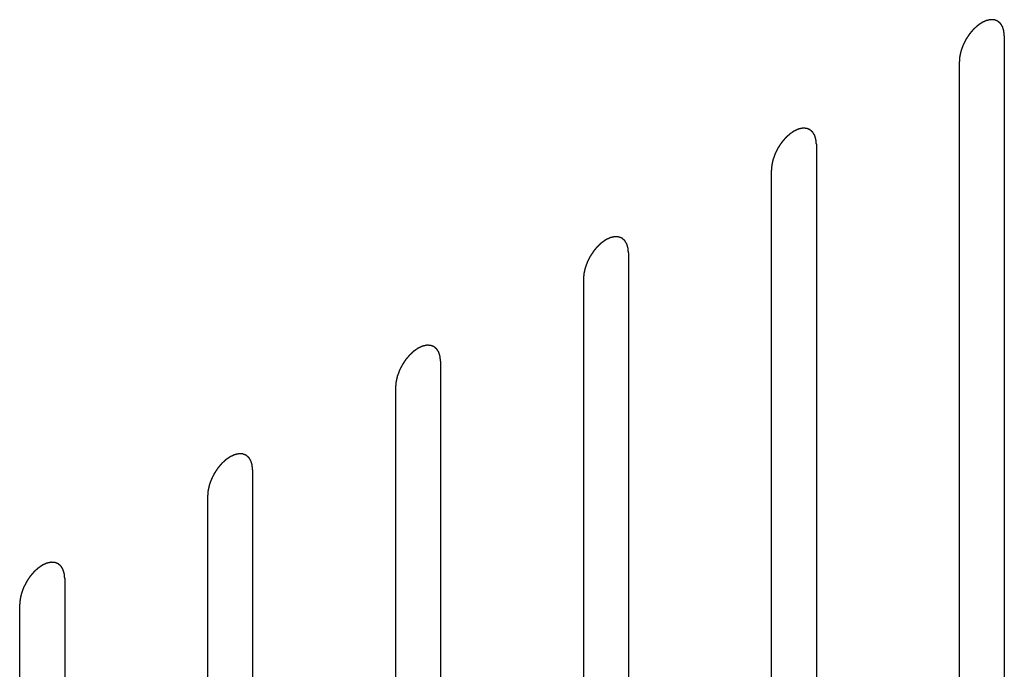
# Model space of a CAD drawing. Header units: inches. Extents: x 6 to 353, y 6 to 228.
# Tile 47 of 256: x 337.038 to 338.198, y 75.631 to 76.396. Entities that reach past the tile are written whole.
import ezdxf

# ---------------------------------------------------------------- set-up
doc = ezdxf.new("R2010")
doc.units = ezdxf.units.IN
doc.header["$LTSCALE"] = 19.946667
doc.header["$MEASUREMENT"] = 0
doc.linetypes.add('HIDDEN', pattern=[0.2, 0.1, -0.1])
doc.layers.add('DEFAULT_2', color=7, linetype='HIDDEN')

msp = doc.modelspace()

# ---------------------------------------------------------------- linework, layer by layer
at = {"layer": 'DEFAULT_2', "color": 7, "linetype": 'HIDDEN'}
for p, q in [((338.1978, 76.3769), (338.1978, 75.4176)), ((338.1448, 76.3463), (338.1448, 75.3869)), ((337.9765, 76.2492), (337.9765, 75.2898)), ((337.9234, 76.2185), (337.9234, 75.2592)), ((337.7552, 76.1214), (337.7552, 75.162)), ((337.7021, 76.0908), (337.7021, 75.1314)), ((337.5338, 75.9936), (337.5338, 75.0342)), ((337.4808, 75.963), (337.4808, 75.0036)), ((337.3125, 75.8658), (337.3125, 74.9064)), ((337.2595, 75.8352), (337.2595, 74.8758)), ((337.0912, 75.738), (337.0912, 74.7787)), ((337.0381, 75.7074), (337.0381, 74.748))]:
    msp.add_line(p, q, dxfattribs=at)
for points in [[(338.1978, 76.3769), (338.1977, 76.3779), (338.1976, 76.3793), (338.1974, 76.381), (338.1974, 76.3818), (338.1973, 76.3822), (338.1973, 76.3826), (338.1972, 76.3829), (338.1971, 76.3833), (338.1969, 76.384), (338.1965, 76.385), (338.1962, 76.386), (338.196, 76.3868), (338.1959, 76.3872), (338.1958, 76.3875), (338.1956, 76.3877), (338.1954, 76.388), (338.1951, 76.3886), (338.1946, 76.3894), (338.1941, 76.3902), (338.1937, 76.3908), (338.1935, 76.3911), (338.1934, 76.3914), (338.1932, 76.3915), (338.1929, 76.3917), (338.1924, 76.3921), (338.1917, 76.3927), (338.191, 76.3933), (338.1905, 76.3937), (338.1902, 76.3939), (338.19, 76.3941), (338.1898, 76.3942), (338.1894, 76.3943), (338.1889, 76.3945), (338.188, 76.3949), (338.1872, 76.3952), (338.1866, 76.3954), (338.1863, 76.3955), (338.186, 76.3956), (338.1857, 76.3956), (338.1854, 76.3956), (338.1847, 76.3957), (338.1838, 76.3957), (338.1828, 76.3957), (338.1821, 76.3958), (338.1818, 76.3958), (338.1815, 76.3958), (338.1812, 76.3957), (338.1808, 76.3956), (338.18, 76.3955), (338.179, 76.3952), (338.178, 76.395), (338.1772, 76.3948), (338.1768, 76.3947), (338.1765, 76.3947), (338.1762, 76.3945), (338.1758, 76.3943), (338.1752, 76.3941), (338.1746, 76.3938), (338.1737, 76.3934), (338.1728, 76.393), (338.172, 76.3926), (338.1716, 76.3924), (338.1713, 76.3923), (338.171, 76.392), (338.1705, 76.3917), (338.1698, 76.3912), (338.1687, 76.3905), (338.1676, 76.3897), (338.1668, 76.3891), (338.1661, 76.3887), (338.1655, 76.3881), (338.1647, 76.3874), (338.1637, 76.3864), (338.1626, 76.3855), (338.1618, 76.3847), (338.1612, 76.3841), (338.1606, 76.3834), (338.1598, 76.3825), (338.1589, 76.3814), (338.1579, 76.3803), (338.1572, 76.3793), (338.1566, 76.3787), (338.1561, 76.3779), (338.1554, 76.3769), (338.1546, 76.3756), (338.1537, 76.3743), (338.153, 76.3732), (338.1525, 76.3725), (338.1521, 76.3716), (338.1516, 76.3706), (338.1509, 76.3692), (338.1502, 76.3679), (338.1497, 76.3668), (338.1492, 76.366), (338.1489, 76.3651), (338.1485, 76.364), (338.148, 76.3626), (338.1475, 76.3612), (338.1471, 76.3601), (338.1468, 76.3593), (338.1466, 76.3584), (338.1464, 76.3573), (338.146, 76.356), (338.1457, 76.3546), (338.1455, 76.3535), (338.1453, 76.3527), (338.1452, 76.3519), (338.1451, 76.3508), (338.145, 76.349), (338.1449, 76.3474), (338.1448, 76.3463)], [(337.9765, 76.2492), (337.9764, 76.2501), (337.9763, 76.2515), (337.9761, 76.2532), (337.976, 76.254), (337.976, 76.2545), (337.976, 76.2548), (337.9759, 76.2551), (337.9758, 76.2555), (337.9755, 76.2562), (337.9752, 76.2573), (337.9749, 76.2583), (337.9747, 76.259), (337.9746, 76.2594), (337.9745, 76.2597), (337.9743, 76.2599), (337.9741, 76.2602), (337.9738, 76.2608), (337.9733, 76.2616), (337.9728, 76.2624), (337.9724, 76.263), (337.9722, 76.2633), (337.9721, 76.2636), (337.9718, 76.2637), (337.9716, 76.264), (337.9711, 76.2644), (337.9704, 76.2649), (337.9697, 76.2655), (337.9692, 76.2659), (337.9689, 76.2662), (337.9687, 76.2664), (337.9685, 76.2664), (337.9681, 76.2666), (337.9675, 76.2668), (337.9667, 76.2671), (337.9659, 76.2674), (337.9653, 76.2676), (337.965, 76.2677), (337.9647, 76.2678), (337.9644, 76.2678), (337.964, 76.2678), (337.9634, 76.2679), (337.9624, 76.2679), (337.9615, 76.268), (337.9608, 76.268), (337.9604, 76.268), (337.9602, 76.268), (337.9598, 76.2679), (337.9594, 76.2678), (337.9587, 76.2677), (337.9577, 76.2675), (337.9566, 76.2672), (337.9559, 76.2671), (337.9555, 76.267), (337.9552, 76.2669), (337.9549, 76.2667), (337.9544, 76.2665), (337.9539, 76.2663), (337.9532, 76.266), (337.9524, 76.2656), (337.9515, 76.2652), (337.9507, 76.2648), (337.9503, 76.2646), (337.95, 76.2645), (337.9496, 76.2642), (337.9492, 76.264), (337.9485, 76.2634), (337.9474, 76.2627), (337.9463, 76.262), (337.9455, 76.2614), (337.9448, 76.261), (337.9442, 76.2603), (337.9434, 76.2596), (337.9423, 76.2586), (337.9413, 76.2577), (337.9405, 76.2569), (337.9398, 76.2564), (337.9393, 76.2556), (337.9385, 76.2547), (337.9376, 76.2536), (337.9366, 76.2525), (337.9359, 76.2516), (337.9353, 76.2509), (337.9348, 76.2501), (337.9341, 76.2491), (337.9332, 76.2478), (337.9324, 76.2465), (337.9317, 76.2455), (337.9312, 76.2447), (337.9308, 76.2439), (337.9302, 76.2428), (337.9296, 76.2414), (337.9289, 76.2401), (337.9283, 76.239), (337.9279, 76.2382), (337.9276, 76.2373), (337.9272, 76.2362), (337.9267, 76.2348), (337.9262, 76.2334), (337.9258, 76.2323), (337.9254, 76.2315), (337.9253, 76.2307), (337.925, 76.2296), (337.9247, 76.2282), (337.9244, 76.2268), (337.9242, 76.2257), (337.9239, 76.2249), (337.9239, 76.2241), (337.9238, 76.223), (337.9237, 76.2212), (337.9235, 76.2196), (337.9234, 76.2185)], [(337.7552, 76.1214), (337.7551, 76.1223), (337.7549, 76.1237), (337.7548, 76.1254), (337.7547, 76.1262), (337.7547, 76.1267), (337.7547, 76.1271), (337.7545, 76.1273), (337.7544, 76.1278), (337.7542, 76.1285), (337.7539, 76.1295), (337.7536, 76.1305), (337.7534, 76.1312), (337.7532, 76.1316), (337.7532, 76.1319), (337.753, 76.1321), (337.7528, 76.1325), (337.7524, 76.133), (337.7519, 76.1338), (337.7514, 76.1346), (337.7511, 76.1352), (337.7509, 76.1355), (337.7507, 76.1358), (337.7505, 76.1359), (337.7502, 76.1362), (337.7497, 76.1366), (337.7491, 76.1372), (337.7484, 76.1377), (337.7479, 76.1382), (337.7476, 76.1384), (337.7474, 76.1386), (337.7471, 76.1386), (337.7468, 76.1388), (337.7462, 76.139), (337.7454, 76.1393), (337.7446, 76.1396), (337.744, 76.1398), (337.7436, 76.1399), (337.7434, 76.1401), (337.7431, 76.14), (337.7427, 76.1401), (337.7421, 76.1401), (337.7411, 76.1401), (337.7402, 76.1402), (337.7395, 76.1402), (337.7391, 76.1402), (337.7388, 76.1403), (337.7385, 76.1402), (337.7381, 76.1401), (337.7374, 76.1399), (337.7364, 76.1397), (337.7353, 76.1394), (337.7346, 76.1393), (337.7342, 76.1392), (337.7339, 76.1391), (337.7335, 76.139), (337.7331, 76.1388), (337.7326, 76.1385), (337.7319, 76.1382), (337.731, 76.1378), (337.7302, 76.1374), (337.7294, 76.1371), (337.729, 76.1368), (337.7286, 76.1367), (337.7283, 76.1365), (337.7279, 76.1362), (337.7271, 76.1357), (337.7261, 76.1349), (337.725, 76.1342), (337.7241, 76.1336), (337.7235, 76.1332), (337.7229, 76.1326), (337.722, 76.1318), (337.721, 76.1308), (337.72, 76.1299), (337.7192, 76.1291), (337.7185, 76.1286), (337.718, 76.1279), (337.7172, 76.127), (337.7162, 76.1258), (337.7153, 76.1247), (337.7145, 76.1238), (337.7139, 76.1231), (337.7135, 76.1223), (337.7128, 76.1213), (337.7119, 76.12), (337.7111, 76.1187), (337.7104, 76.1177), (337.7099, 76.1169), (337.7095, 76.1161), (337.7089, 76.115), (337.7082, 76.1136), (337.7076, 76.1123), (337.707, 76.1112), (337.7066, 76.1104), (337.7063, 76.1096), (337.7059, 76.1084), (337.7054, 76.107), (337.7049, 76.1057), (337.7045, 76.1045), (337.7041, 76.1037), (337.704, 76.1029), (337.7037, 76.1018), (337.7034, 76.1004), (337.7031, 76.099), (337.7028, 76.0979), (337.7026, 76.0971), (337.7026, 76.0963), (337.7025, 76.0953), (337.7023, 76.0934), (337.7022, 76.0918), (337.7021, 76.0908)], [(337.5338, 75.9936), (337.5337, 75.9945), (337.5336, 75.996), (337.5335, 75.9976), (337.5334, 75.9984), (337.5333, 75.9989), (337.5333, 75.9993), (337.5332, 75.9996), (337.5331, 76), (337.5329, 76.0007), (337.5326, 76.0017), (337.5323, 76.0027), (337.532, 76.0034), (337.5319, 76.0038), (337.5318, 76.0041), (337.5317, 76.0044), (337.5315, 76.0047), (337.5311, 76.0052), (337.5306, 76.0061), (337.5301, 76.0069), (337.5298, 76.0074), (337.5295, 76.0077), (337.5294, 76.008), (337.5292, 76.0082), (337.5289, 76.0084), (337.5284, 76.0088), (337.5277, 76.0094), (337.527, 76.01), (337.5265, 76.0104), (337.5263, 76.0106), (337.5261, 76.0108), (337.5258, 76.0109), (337.5255, 76.011), (337.5249, 76.0112), (337.5241, 76.0115), (337.5232, 76.0118), (337.5226, 76.012), (337.5223, 76.0122), (337.5221, 76.0123), (337.5218, 76.0123), (337.5214, 76.0123), (337.5207, 76.0123), (337.5198, 76.0124), (337.5188, 76.0124), (337.5182, 76.0124), (337.5178, 76.0124), (337.5175, 76.0125), (337.5172, 76.0124), (337.5168, 76.0123), (337.5161, 76.0121), (337.515, 76.0119), (337.514, 76.0117), (337.5133, 76.0115), (337.5129, 76.0114), (337.5126, 76.0114), (337.5122, 76.0112), (337.5118, 76.011), (337.5112, 76.0107), (337.5106, 76.0104), (337.5097, 76.01), (337.5088, 76.0096), (337.5081, 76.0093), (337.5076, 76.0091), (337.5073, 76.0089), (337.507, 76.0087), (337.5066, 76.0084), (337.5058, 76.0079), (337.5047, 76.0071), (337.5037, 76.0064), (337.5028, 76.0058), (337.5022, 76.0054), (337.5015, 76.0048), (337.5007, 76.004), (337.4997, 76.0031), (337.4986, 76.0021), (337.4978, 76.0013), (337.4972, 76.0008), (337.4966, 76.0001), (337.4959, 75.9992), (337.4949, 75.998), (337.494, 75.9969), (337.4932, 75.996), (337.4926, 75.9954), (337.4921, 75.9945), (337.4914, 75.9935), (337.4906, 75.9922), (337.4897, 75.9909), (337.4891, 75.9899), (337.4885, 75.9891), (337.4882, 75.9883), (337.4876, 75.9872), (337.4869, 75.9859), (337.4862, 75.9845), (337.4857, 75.9834), (337.4852, 75.9826), (337.485, 75.9818), (337.4846, 75.9807), (337.4841, 75.9793), (337.4835, 75.9779), (337.4831, 75.9768), (337.4828, 75.9759), (337.4827, 75.9751), (337.4824, 75.974), (337.4821, 75.9726), (337.4818, 75.9713), (337.4815, 75.9702), (337.4813, 75.9693), (337.4813, 75.9685), (337.4812, 75.9675), (337.481, 75.9656), (337.4809, 75.964), (337.4808, 75.963)], [(337.3125, 75.8658), (337.3124, 75.8668), (337.3123, 75.8682), (337.3121, 75.8698), (337.3121, 75.8707), (337.312, 75.8711), (337.312, 75.8715), (337.3119, 75.8718), (337.3118, 75.8722), (337.3116, 75.8729), (337.3113, 75.8739), (337.3109, 75.8749), (337.3107, 75.8756), (337.3106, 75.876), (337.3105, 75.8764), (337.3103, 75.8766), (337.3102, 75.8769), (337.3098, 75.8775), (337.3093, 75.8783), (337.3088, 75.8791), (337.3084, 75.8797), (337.3082, 75.88), (337.3081, 75.8802), (337.3079, 75.8804), (337.3076, 75.8806), (337.3071, 75.881), (337.3064, 75.8816), (337.3057, 75.8822), (337.3052, 75.8826), (337.3049, 75.8828), (337.3047, 75.883), (337.3045, 75.8831), (337.3042, 75.8832), (337.3036, 75.8834), (337.3027, 75.8837), (337.3019, 75.884), (337.3013, 75.8843), (337.301, 75.8844), (337.3007, 75.8845), (337.3005, 75.8845), (337.3001, 75.8845), (337.2994, 75.8845), (337.2985, 75.8846), (337.2975, 75.8846), (337.2968, 75.8846), (337.2965, 75.8846), (337.2962, 75.8847), (337.2959, 75.8846), (337.2955, 75.8845), (337.2947, 75.8843), (337.2937, 75.8841), (337.2927, 75.8839), (337.292, 75.8837), (337.2915, 75.8836), (337.2912, 75.8836), (337.2909, 75.8834), (337.2905, 75.8832), (337.2899, 75.883), (337.2893, 75.8826), (337.2884, 75.8822), (337.2875, 75.8818), (337.2868, 75.8815), (337.2863, 75.8813), (337.286, 75.8812), (337.2857, 75.8809), (337.2852, 75.8806), (337.2845, 75.8801), (337.2834, 75.8794), (337.2823, 75.8786), (337.2815, 75.878), (337.2808, 75.8776), (337.2802, 75.877), (337.2794, 75.8762), (337.2784, 75.8753), (337.2773, 75.8743), (337.2765, 75.8736), (337.2759, 75.873), (337.2753, 75.8723), (337.2745, 75.8714), (337.2736, 75.8703), (337.2726, 75.8691), (337.2719, 75.8682), (337.2713, 75.8676), (337.2708, 75.8668), (337.2701, 75.8657), (337.2693, 75.8644), (337.2684, 75.8632), (337.2678, 75.8621), (337.2672, 75.8614), (337.2668, 75.8605), (337.2663, 75.8594), (337.2656, 75.8581), (337.2649, 75.8567), (337.2644, 75.8556), (337.2639, 75.8548), (337.2637, 75.854), (337.2632, 75.8529), (337.2627, 75.8515), (337.2622, 75.8501), (337.2618, 75.849), (337.2615, 75.8481), (337.2613, 75.8473), (337.2611, 75.8462), (337.2608, 75.8449), (337.2604, 75.8435), (337.2602, 75.8424), (337.26, 75.8416), (337.2599, 75.8408), (337.2598, 75.8397), (337.2597, 75.8379), (337.2596, 75.8363), (337.2595, 75.8352)], [(337.0912, 75.738), (337.0911, 75.739), (337.091, 75.7404), (337.0908, 75.742), (337.0908, 75.7429), (337.0907, 75.7433), (337.0907, 75.7437), (337.0906, 75.744), (337.0905, 75.7444), (337.0902, 75.7451), (337.0899, 75.7461), (337.0896, 75.7471), (337.0894, 75.7479), (337.0893, 75.7482), (337.0892, 75.7486), (337.089, 75.7488), (337.0888, 75.7491), (337.0885, 75.7497), (337.088, 75.7505), (337.0875, 75.7513), (337.0871, 75.7519), (337.0869, 75.7522), (337.0868, 75.7525), (337.0865, 75.7526), (337.0863, 75.7528), (337.0858, 75.7532), (337.0851, 75.7538), (337.0844, 75.7544), (337.0839, 75.7548), (337.0836, 75.755), (337.0834, 75.7552), (337.0832, 75.7553), (337.0828, 75.7554), (337.0822, 75.7556), (337.0814, 75.756), (337.0806, 75.7563), (337.08, 75.7565), (337.0797, 75.7566), (337.0794, 75.7567), (337.0791, 75.7567), (337.0788, 75.7567), (337.0781, 75.7567), (337.0771, 75.7568), (337.0762, 75.7568), (337.0755, 75.7569), (337.0751, 75.7569), (337.0749, 75.7569), (337.0745, 75.7568), (337.0741, 75.7567), (337.0734, 75.7566), (337.0724, 75.7563), (337.0713, 75.7561), (337.0706, 75.7559), (337.0702, 75.7558), (337.0699, 75.7558), (337.0696, 75.7556), (337.0691, 75.7554), (337.0686, 75.7552), (337.0679, 75.7549), (337.0671, 75.7545), (337.0662, 75.7541), (337.0654, 75.7537), (337.065, 75.7535), (337.0647, 75.7534), (337.0643, 75.7531), (337.0639, 75.7528), (337.0632, 75.7523), (337.0621, 75.7516), (337.061, 75.7508), (337.0602, 75.7502), (337.0595, 75.7498), (337.0589, 75.7492), (337.0581, 75.7485), (337.057, 75.7475), (337.056, 75.7466), (337.0552, 75.7458), (337.0545, 75.7452), (337.054, 75.7445), (337.0532, 75.7436), (337.0523, 75.7425), (337.0513, 75.7414), (337.0506, 75.7404), (337.05, 75.7398), (337.0495, 75.739), (337.0488, 75.738), (337.048, 75.7367), (337.0471, 75.7354), (337.0464, 75.7343), (337.0459, 75.7336), (337.0455, 75.7327), (337.045, 75.7317), (337.0443, 75.7303), (337.0436, 75.7289), (337.043, 75.7279), (337.0426, 75.7271), (337.0423, 75.7262), (337.0419, 75.7251), (337.0414, 75.7237), (337.0409, 75.7223), (337.0405, 75.7212), (337.0402, 75.7204), (337.04, 75.7195), (337.0397, 75.7184), (337.0394, 75.7171), (337.0391, 75.7157), (337.0389, 75.7146), (337.0386, 75.7138), (337.0386, 75.713), (337.0385, 75.7119), (337.0384, 75.7101), (337.0382, 75.7085), (337.0381, 75.7074)]]:
    msp.add_open_spline(points, degree=3, knots=[0, 0, 0, 0, 0.03125, 0.046875, 0.054688, 0.058594, 0.0625, 0.066406, 0.070312, 0.078125, 0.09375, 0.109375, 0.117188, 0.121094, 0.125, 0.128906, 0.132812, 0.140625, 0.15625, 0.171875, 0.179688, 0.183594, 0.1875, 0.191406, 0.195312, 0.203125, 0.21875, 0.234375, 0.242188, 0.246094, 0.25, 0.253906, 0.257812, 0.265625, 0.28125, 0.296875, 0.304688, 0.308594, 0.3125, 0.316406, 0.320312, 0.328125, 0.34375, 0.359375, 0.367188, 0.371094, 0.375, 0.378906, 0.382812, 0.390625, 0.40625, 0.421875, 0.429688, 0.433594, 0.4375, 0.441406, 0.445312, 0.453125, 0.460938, 0.46875, 0.484375, 0.492188, 0.496094, 0.5, 0.503906, 0.507812, 0.515625, 0.53125, 0.546875, 0.554688, 0.5625, 0.570312, 0.578125, 0.59375, 0.609375, 0.617188, 0.625, 0.632812, 0.640625, 0.65625, 0.671875, 0.679688, 0.6875, 0.695312, 0.703125, 0.71875, 0.734375, 0.742188, 0.75, 0.757812, 0.765625, 0.78125, 0.796875, 0.804688, 0.8125, 0.820312, 0.828125, 0.84375, 0.859375, 0.867188, 0.875, 0.882812, 0.890625, 0.90625, 0.921875, 0.929688, 0.9375, 0.945312, 0.953125, 0.96875, 1, 1, 1, 1], dxfattribs=at)

doc.saveas('drawing.dxf')
